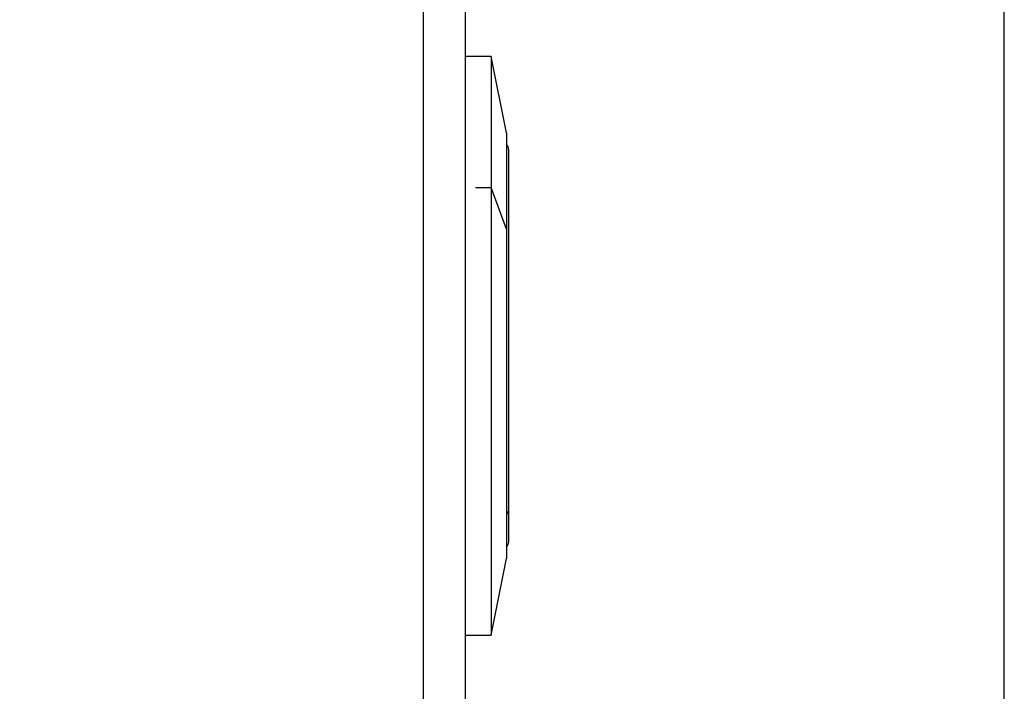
# Model space of a CAD drawing. Header units: millimetres. Extents: x 0 to 838, y 0 to 648.
# Tile 10 of 59: x 169 to 217, y 156 to 189. Entities that reach past the tile are written whole.
import ezdxf

# ---------------------------------------------------------------- set-up
doc = ezdxf.new("R2010")
doc.units = ezdxf.units.MM
doc.header["$LTSCALE"] = 3
doc.layers.add('DIMENSIONS', color=140, linetype='Continuous', lineweight=25)
doc.styles.add('SLDTEXTSTYLE0', font='TXT', dxfattribs={"width": 0.7})
doc.dimstyles.new('SLDDIMSTYLE0', dxfattribs={"dimtxt": 6.474023, "dimasz": 9.906, "dimexe": 0, "dimexo": 0.0625, "dimgap": 1.618506, "dimtad": 0, "dimtih": 1, "dimtoh": 1, "dimdec": 1, "dimrnd": 1e-09, "dimzin": 4, "dimdsep": 46, "dimtxsty": 'SLDTEXTSTYLE0', "dimsah": 1, "dimcen": 0.09, "dimadec": 0, "dimazin": 1, "dimtfac": 1, "dimtdec": 1, "dimtofl": 0, "dimtmove": 0, "dimatfit": 3, "dimfxl": 0, "dimfrac": 2, "dimtolj": 1, "dimtzin": 12, "dimarcsym": 0})

# ---------------------------------------------------------------- blocks, each defined once
blk = doc.blocks.new('_D_20')
at = {"layer": 'DIMENSIONS'}
for p, q in [((128.975, 310.694), (128.975, 410.909)), ((216.975, 142.694), (216.975, 410.909)), ((128.975, 401.384), (155.007, 401.384)), ((163.78, 401.384), (161.606, 401.384)), ((161.606, 401.384), (161.606, 391.094)), ((183.019, 401.384), (185.193, 401.384)), ((185.193, 401.384), (185.193, 391.094)), ((216.975, 401.384), (191.792, 401.384)), ((161.606, 391.094), (163.78, 391.094)), ((185.193, 391.094), (183.019, 391.094))]:
    blk.add_line(p, q, dxfattribs=at)
for points in [[(128.975, 401.384), (138.881, 399.86), (138.881, 402.908)], [(216.975, 401.384), (207.069, 402.908), (207.069, 399.86)]]:
    blk.add_solid(points, dxfattribs=at)
at = {"layer": 'DIMENSIONS', "char_height": 6.35, "attachment_point": 1, "style": 'SLDTEXTSTYLE0'}
for s, insert in [('88.0', (163.78, 411.018)), ('3.46', (163.78, 399.28))]:
    blk.add_mtext(s, dxfattribs=dict(at, insert=insert))

msp = doc.modelspace()

# ---------------------------------------------------------------- linework, layer by layer
for p, q in [((188.974766, 118.883516), (188.974766, 190.383516)), ((190.974766, 190.383516), (190.974766, 118.883516)), ((192.224766, 186.833516), (190.974766, 186.833516)), ((192.974766, 183.147148), (192.224766, 186.833516)), ((192.224766, 186.833516), (192.224766, 180.513387)), ((192.974766, 183.147148), (192.974766, 178.49715)), ((193.074766, 164.972268), (193.074766, 182.333516)), ((191.474766, 180.513387), (192.224766, 180.513387)), ((192.224766, 180.513387), (192.224766, 158.933516)), ((192.974766, 178.49715), (192.224766, 180.513387)), ((192.974766, 178.49715), (192.974766, 162.619884)), ((193.074766, 163.433516), (193.074766, 164.972268)), ((192.224766, 158.933516), (192.974766, 162.619884)), ((190.974766, 158.933516), (192.224766, 158.933516))]:
    msp.add_line(p, q)
for centre, radius, start, end in [((192.674766, 182.333516), 0.4, 0, 41.4096221), ((192.765205, 164.978707), 0.309627, 312.595237, 358.8083868), ((192.674766, 163.433516), 0.4, 318.5903779, 0)]:
    msp.add_arc(centre, radius, start, end)

# ---------------------------------------------------------------- dimensions: what is measured, and where the dimension line sits
at = {"layer": 'DIMENSIONS'}
dim = msp.add_linear_dim(base=(128.974766, 401.383541), p1=(216.974766, 138.883516), p2=(128.974766, 306.883516), dimstyle='SLDDIMSTYLE0', dxfattribs=at)
dim.commit()
dim.dimension.update_dxf_attribs({"geometry": '_D_20', "text_midpoint": (173.399539, 401.383541), "dimtype": 160})

doc.saveas('drawing.dxf')
